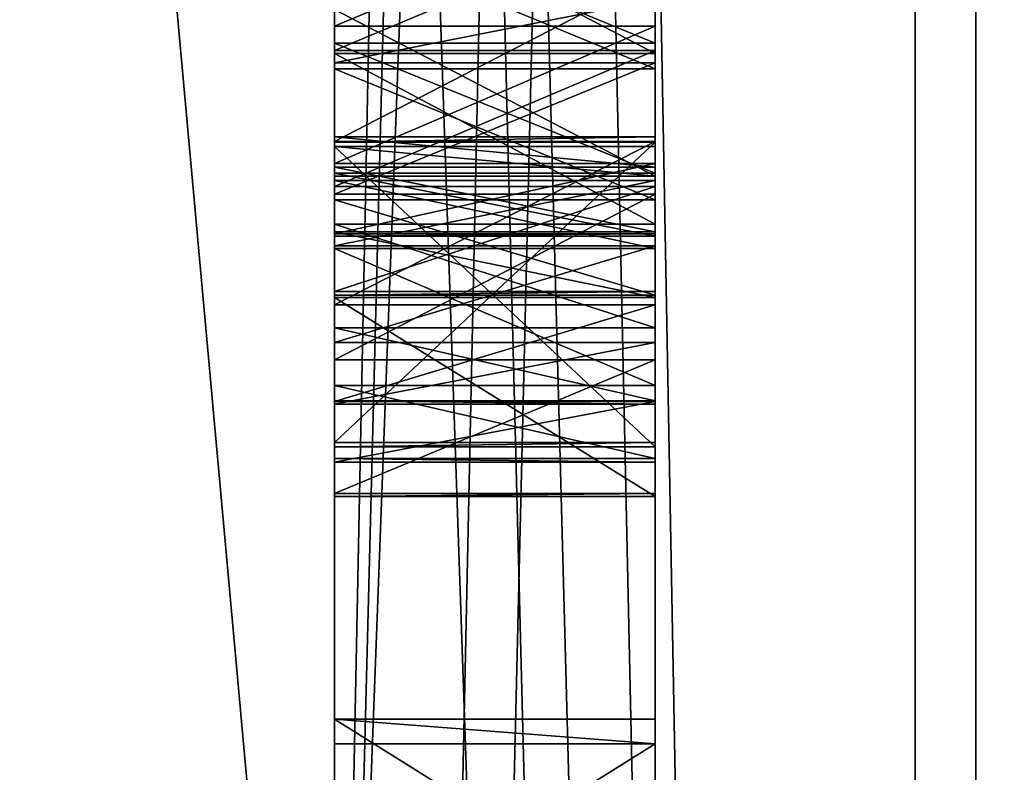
# Model space of a CAD drawing. Header units: millimetres. Extents: x -25 to 71, y -3 to 471.
# Tile 55 of 199: x 40.402 to 40.709, y 50.304 to 50.538. Entities that reach past the tile are written whole.
import ezdxf

# ---------------------------------------------------------------- set-up
doc = ezdxf.new("R2010")
doc.units = ezdxf.units.MM
doc.header["$LTSCALE"] = 65.185185
for name, color, linetype in [('100', 7, 'CONTINUOUS'), ('108', 7, 'CONTINUOUS'), ('109', 7, 'CONTINUOUS'), ('110', 7, 'CONTINUOUS'), ('111', 7, 'CONTINUOUS'), ('112', 7, 'CONTINUOUS'), ('113', 7, 'CONTINUOUS'), ('114', 7, 'CONTINUOUS'), ('117', 7, 'CONTINUOUS'), ('118', 7, 'CONTINUOUS'), ('197', 7, 'CONTINUOUS'), ('198', 7, 'CONTINUOUS'), ('203', 7, 'CONTINUOUS'), ('204', 7, 'CONTINUOUS'), ('205', 7, 'CONTINUOUS'), ('206', 7, 'CONTINUOUS'), ('207', 7, 'CONTINUOUS'), ('208', 7, 'CONTINUOUS'), ('209', 7, 'CONTINUOUS'), ('210', 7, 'CONTINUOUS'), ('211', 7, 'CONTINUOUS'), ('230', 7, 'CONTINUOUS'), ('231', 7, 'CONTINUOUS'), ('232', 7, 'CONTINUOUS'), ('233', 7, 'CONTINUOUS'), ('234', 7, 'CONTINUOUS'), ('235', 7, 'CONTINUOUS'), ('236', 7, 'CONTINUOUS'), ('237', 7, 'CONTINUOUS'), ('238', 7, 'CONTINUOUS'), ('239', 7, 'CONTINUOUS'), ('240', 7, 'CONTINUOUS'), ('241', 7, 'CONTINUOUS'), ('242', 7, 'CONTINUOUS'), ('243', 7, 'CONTINUOUS'), ('244', 7, 'CONTINUOUS'), ('262', 7, 'CONTINUOUS'), ('263', 7, 'CONTINUOUS'), ('264', 7, 'CONTINUOUS'), ('265', 7, 'CONTINUOUS'), ('266', 7, 'CONTINUOUS'), ('267', 7, 'CONTINUOUS'), ('268', 7, 'CONTINUOUS'), ('270', 7, 'CONTINUOUS'), ('271', 7, 'CONTINUOUS'), ('272', 7, 'CONTINUOUS'), ('273', 7, 'CONTINUOUS'), ('274', 7, 'CONTINUOUS'), ('275', 7, 'CONTINUOUS'), ('276', 7, 'CONTINUOUS'), ('277', 7, 'CONTINUOUS'), ('278', 7, 'CONTINUOUS'), ('279', 7, 'CONTINUOUS'), ('280', 7, 'CONTINUOUS'), ('281', 7, 'CONTINUOUS'), ('282', 7, 'CONTINUOUS'), ('283', 7, 'CONTINUOUS'), ('290', 7, 'CONTINUOUS'), ('3', 7, 'CONTINUOUS'), ('395', 7, 'CONTINUOUS'), ('397', 7, 'CONTINUOUS'), ('4', 7, 'CONTINUOUS'), ('402', 7, 'CONTINUOUS'), ('403', 7, 'CONTINUOUS'), ('777', 7, 'CONTINUOUS'), ('778', 7, 'CONTINUOUS'), ('782', 7, 'CONTINUOUS'), ('785', 7, 'CONTINUOUS'), ('786', 7, 'CONTINUOUS')]:
    doc.layers.add(name, color=color, linetype=linetype)

msp = doc.modelspace()

# ---------------------------------------------------------------- linework, layer by layer
at = {"layer": '100', "linetype": 'CONTINUOUS'}
for points in [[(40.5, 50, 21), (40.5, 62.34377, 16.98915), (0, 50, 21), (40.5, 50, 21)], [(0, 50, 21), (40.5, 62.34377, 16.98915), (7.70026, 56.10212, 20.09388), (0, 50, 21)], [(40.5, 62.34377, -16.98915), (40.5, 50, -21), (14.34294, 61.36611, -17.65819), (40.5, 62.34377, -16.98915)], [(14.34294, 61.36611, -17.65819), (40.5, 50, -21), (7.7028, 56.10413, -20.09327), (14.34294, 61.36611, -17.65819)], [(40.5, 50, -21), (0, 50, -21), (7.7028, 56.10413, -20.09327), (40.5, 50, -21)]]:
    msp.add_3dface(points, dxfattribs=at)
at = {"layer": '108', "linetype": 'CONTINUOUS'}
for points in [[(40.68118, 57.03009, -17.19714), (40.68118, 46.24891, -18.19596), (45.61021, 55.40424, -16.63253), (40.68118, 57.03009, -17.19714)], [(45.61021, 55.40424, -16.63253), (40.68118, 46.24891, -18.19596), (45.61021, 44.59576, -16.63253), (45.61021, 55.40424, -16.63253)]]:
    msp.add_3dface(points, dxfattribs=at)
at = {"layer": '109', "linetype": 'CONTINUOUS'}
for points in [[(40.7, 44.71581, -16.26307), (40.7, 55.28419, -16.26307), (45.5433, 44.71581, -16.26307), (40.7, 44.71581, -16.26307)], [(45.5433, 44.71581, -16.26307), (40.7, 55.28419, -16.26307), (45.5433, 55.28419, -16.26307), (45.5433, 44.71581, -16.26307)]]:
    msp.add_3dface(points, dxfattribs=at)
at = {"layer": '110', "linetype": 'CONTINUOUS'}
for points in [[(40.5, 55.03648, -15.49483), (40.5, 55.22419, -16.07227), (40.5, 50, -16.29282), (40.5, 55.03648, -15.49483)], [(40.5, 50, -16.29282), (40.5, 55.22419, -16.07227), (40.5, 50.61444, -16.33848), (40.5, 50, -16.29282)], [(40.5, 50, 16.29282), (40.5, 55.22419, 16.07227), (40.5, 55.03648, 15.49483), (40.5, 50, 16.29282)], [(40.5, 55.22419, 16.07227), (40.5, 50, 16.29282), (40.5, 49.35431, 16.3381), (40.5, 55.22419, 16.07227)], [(40.5, 50.54157, 16.34106), (40.5, 55.22419, 16.07227), (40.5, 49.40637, 16.33962), (40.5, 50.54157, 16.34106)], [(40.5, 55.22419, 16.07227), (40.5, 49.35431, 16.3381), (40.5, 49.40637, 16.33962), (40.5, 55.22419, 16.07227)], [(40.5, 52.64471, -16.69178), (40.5, 50, -16.9), (40.5, 50.62186, -16.83853), (40.5, 52.64471, -16.69178)], [(40.5, 50, 16.9), (40.5, 52.64471, 16.69178), (40.5, 50.43224, 16.84472), (40.5, 50, 16.9)], [(40.5, 50.43224, 16.84472), (40.5, 52.64471, 16.69178), (40.5, 50.48396, 16.83246), (40.5, 50.43224, 16.84472)], [(40.5, 50.48396, 16.83246), (40.5, 52.64471, 16.69178), (40.5, 50.52494, 16.80989), (40.5, 50.48396, 16.83246)], [(40.5, 50.52494, 16.80989), (40.5, 52.64471, 16.69178), (40.5, 50.54477, 16.77734), (40.5, 50.52494, 16.80989)], [(40.5, 50.62186, -16.83853), (40.5, 50, -16.9), (40.5, 50.58022, -16.84002), (40.5, 50.62186, -16.83853)], [(40.5, 44.77581, -16.07227), (40.5, 50, -16.29282), (40.5, 50.61444, -16.33848), (40.5, 44.77581, -16.07227)], [(40.5, 50.55198, -16.34071), (40.5, 44.77581, -16.07227), (40.5, 50.61444, -16.33848), (40.5, 50.55198, -16.34071)], [(40.5, 50, -16.9), (40.5, 50.32013, -16.84707), (40.5, 50.58022, -16.84002), (40.5, 50, -16.9)], [(40.5, 50.58022, -16.84002), (40.5, 50.32013, -16.84707), (40.5, 50.5278, -16.83125), (40.5, 50.58022, -16.84002)], [(40.5, 49.47925, -16.34176), (40.5, 44.77581, -16.07227), (40.5, 50.55198, -16.34071), (40.5, 49.47925, -16.34176)], [(40.5, 50.31248, -16.34713), (40.5, 49.47925, -16.34176), (40.5, 50.55198, -16.34071), (40.5, 50.31248, -16.34713)], [(40.5, 50.50031, -16.3532), (40.5, 50.31248, -16.34713), (40.5, 50.55198, -16.34071), (40.5, 50.50031, -16.3532)], [(40.5, 50.48951, 16.34268), (40.5, 50.54157, 16.34106), (40.5, 49.5209, 16.34298), (40.5, 50.48951, 16.34268)], [(40.5, 49.5209, 16.34298), (40.5, 50.54157, 16.34106), (40.5, 49.40637, 16.33962), (40.5, 49.5209, 16.34298)], [(40.5, 50.5278, -16.83125), (40.5, 50.32013, -16.84707), (40.5, 50.47461, -16.80121), (40.5, 50.5278, -16.83125)], [(40.5, 50.50014, 16.68294), (40.5, 50.40643, 16.68587), (40.5, 50.5018, 16.73611), (40.5, 50.50014, 16.68294)], [(40.5, 50.5018, 16.73611), (40.5, 50.40643, 16.68587), (40.5, 50.15549, 16.69081), (40.5, 50.5018, 16.73611)], [(40.5, 50.49238, 16.76833), (40.5, 50.5018, 16.73611), (40.5, 50.24683, 16.79501), (40.5, 50.49238, 16.76833)], [(40.5, 50.24683, 16.79501), (40.5, 50.5018, 16.73611), (40.5, 50.15549, 16.69081), (40.5, 50.24683, 16.79501)], [(40.5, 50.4494, -16.38695), (40.5, 50.31248, -16.34713), (40.5, 50.50031, -16.3532), (40.5, 50.4494, -16.38695)], [(40.5, 50.49881, 16.64041), (40.5, 50.48951, 16.34268), (40.5, 50.29165, 16.34742), (40.5, 50.49881, 16.64041)], [(40.5, 50.4051, 16.64334), (40.5, 50.49881, 16.64041), (40.5, 50.29165, 16.34742), (40.5, 50.4051, 16.64334)], [(40.5, 50.47222, 16.79025), (40.5, 50.49238, 16.76833), (40.5, 50.24683, 16.79501), (40.5, 50.47222, 16.79025)], [(40.5, 50.29165, 16.34742), (40.5, 50.48951, 16.34268), (40.5, 49.58338, 16.34481), (40.5, 50.29165, 16.34742)], [(40.5, 49.58338, 16.34481), (40.5, 50.48951, 16.34268), (40.5, 49.5209, 16.34298), (40.5, 49.58338, 16.34481)], [(40.5, 50.46702, -16.58858), (40.5, 50.48822, -16.59847), (40.5, 50.46778, -16.60984), (40.5, 50.46702, -16.58858)], [(40.5, 50.47461, -16.80121), (40.5, 50.32013, -16.84707), (40.5, 50.44224, -16.77043), (40.5, 50.47461, -16.80121)], [(40.5, 50.45173, 16.80153), (40.5, 50.47222, 16.79025), (40.5, 50.29891, 16.79417), (40.5, 50.45173, 16.80153)], [(40.5, 50.47222, 16.79025), (40.5, 50.24683, 16.79501), (40.5, 50.29891, 16.79417), (40.5, 50.47222, 16.79025)], [(40.5, 50.42424, -16.55817), (40.5, 50.46702, -16.58858), (40.5, 50.46778, -16.60984), (40.5, 50.42424, -16.55817)], [(40.5, 50.43768, -16.64285), (40.5, 50.42424, -16.55817), (40.5, 50.46778, -16.60984), (40.5, 50.43768, -16.64285)], [(40.5, 50.38959, 16.81412), (40.5, 50.45173, 16.80153), (40.5, 50.29891, 16.79417), (40.5, 50.38959, 16.81412)], [(40.5, 50.41931, -16.41996), (40.5, 50.31248, -16.34713), (40.5, 50.4494, -16.38695), (40.5, 50.41931, -16.41996)], [(40.5, 50.44224, -16.77043), (40.5, 50.32013, -16.84707), (40.5, 50.41952, -16.71802), (40.5, 50.44224, -16.77043)], [(40.5, 50.31248, -16.34713), (40.5, 50.42424, -16.55817), (40.5, 50.43768, -16.64285), (40.5, 50.31248, -16.34713)], [(40.5, 50.41838, -16.68612), (40.5, 50.31248, -16.34713), (40.5, 50.43768, -16.64285), (40.5, 50.41838, -16.68612)], [(40.5, 50.39059, 16.84602), (40.5, 50, 16.9), (40.5, 50.43224, 16.84472), (40.5, 50.39059, 16.84602)], [(40.5, 50.42424, -16.55817), (40.5, 50.31248, -16.34713), (40.5, 50.40152, -16.50576), (40.5, 50.42424, -16.55817)], [(40.5, 50.32013, -16.84707), (40.5, 50.31248, -16.34713), (40.5, 50.41952, -16.71802), (40.5, 50.32013, -16.84707)], [(40.5, 50.41952, -16.71802), (40.5, 50.31248, -16.34713), (40.5, 50.41838, -16.68612), (40.5, 50.41952, -16.71802)], [(40.5, 50.40038, -16.47386), (40.5, 50.31248, -16.34713), (40.5, 50.41931, -16.41996), (40.5, 50.40038, -16.47386)], [(40.5, 50.40643, 16.68587), (40.5, 50.4051, 16.64334), (40.5, 50.29718, 16.6878), (40.5, 50.40643, 16.68587)], [(40.5, 50.40643, 16.68587), (40.5, 50.29718, 16.6878), (40.5, 50.15549, 16.69081), (40.5, 50.40643, 16.68587)], [(40.5, 50.29718, 16.6878), (40.5, 50.4051, 16.64334), (40.5, 50.29165, 16.34742), (40.5, 50.29718, 16.6878)], [(40.5, 50.40152, -16.50576), (40.5, 50.31248, -16.34713), (40.5, 50.40038, -16.47386), (40.5, 50.40152, -16.50576)], [(40.5, 50, 16.9), (40.5, 50.39059, 16.84602), (40.5, 50.2477, 16.8482), (40.5, 50, 16.9)], [(40.5, 50.39059, 16.84602), (40.5, 50.38959, 16.81412), (40.5, 50.29977, 16.84735), (40.5, 50.39059, 16.84602)], [(40.5, 50.2477, 16.8482), (40.5, 50.39059, 16.84602), (40.5, 50.29977, 16.84735), (40.5, 50.2477, 16.8482)], [(40.5, 50.29977, 16.84735), (40.5, 50.38959, 16.81412), (40.5, 50.29891, 16.79417), (40.5, 50.29977, 16.84735)], [(40.5, 50.32013, -16.84707), (40.5, 50, -16.9), (40.5, 50.25764, -16.84803), (40.5, 50.32013, -16.84707)], [(40.5, 49.54172, -16.34391), (40.5, 49.47925, -16.34176), (40.5, 50.31248, -16.34713), (40.5, 49.54172, -16.34391)], [(40.5, 49.54172, -16.34391), (40.5, 50.31248, -16.34713), (40.5, 50.24999, -16.34809), (40.5, 49.54172, -16.34391)]]:
    msp.add_3dface(points, dxfattribs=at)
at = {"layer": '111', "linetype": 'CONTINUOUS'}
for points in [[(40.68118, 57.03009, 17.19714), (45.61021, 55.40424, 16.63253), (40.68118, 46.24891, 18.19596), (40.68118, 57.03009, 17.19714)], [(45.61021, 55.40424, 16.63253), (45.61021, 44.59576, 16.63253), (40.68118, 46.24891, 18.19596), (45.61021, 55.40424, 16.63253)]]:
    msp.add_3dface(points, dxfattribs=at)
at = {"layer": '112', "linetype": 'CONTINUOUS'}
for points in [[(40.7, 55.28419, 16.26307), (40.7, 44.71581, 16.26307), (45.5433, 55.28419, 16.26307), (40.7, 55.28419, 16.26307)], [(45.5433, 55.28419, 16.26307), (40.7, 44.71581, 16.26307), (45.5433, 44.71581, 16.26307), (45.5433, 55.28419, 16.26307)]]:
    msp.add_3dface(points, dxfattribs=at)
at = {"layer": '113', "linetype": 'CONTINUOUS'}
for points in [[(40.5, 47.92624, -19.7739), (40.5, 60.65578, -16.78577), (40.71787, 57.15094, -18.7652), (40.5, 47.92624, -19.7739)], [(40.5, 60.65578, 16.78577), (40.5, 47.92624, 19.7739), (40.71787, 57.15094, 18.7652), (40.5, 60.65578, 16.78577)], [(40.5, 47.92624, -19.7739), (40.71787, 57.15094, -18.7652), (40.71787, 45.24081, -19.50945), (40.5, 47.92624, -19.7739)], [(40.5, 47.92624, 19.7739), (40.71787, 45.24081, 19.50945), (40.71787, 57.15094, 18.7652), (40.5, 47.92624, 19.7739)]]:
    msp.add_3dface(points, dxfattribs=at)
at = {"layer": '114', "linetype": 'CONTINUOUS'}
for points in [[(40.5, 56.05461, 17.7748), (40.68118, 57.03009, 17.19714), (40.68118, 46.24891, 18.19596), (40.5, 56.05461, 17.7748)], [(40.5, 51.4969, -18.71794), (40.5, 49.94311, -18.77761), (40.68118, 57.03009, -17.19714), (40.5, 51.4969, -18.71794)], [(40.5, 49.94311, -18.77761), (40.5, 48.38964, -18.70852), (40.68118, 57.03009, -17.19714), (40.5, 49.94311, -18.77761)], [(40.5, 48.38964, -18.70852), (40.68118, 46.24891, -18.19596), (40.68118, 57.03009, -17.19714), (40.5, 48.38964, -18.70852)], [(40.5, 54.56317, 18.21481), (40.5, 56.05461, 17.7748), (40.68118, 46.24891, 18.19596), (40.5, 54.56317, 18.21481)], [(40.5, 53.04043, 18.52991), (40.5, 54.56317, 18.21481), (40.68118, 46.24891, 18.19596), (40.5, 53.04043, 18.52991)], [(40.5, 51.4969, 18.71794), (40.5, 53.04043, 18.52991), (40.68118, 46.24891, 18.19596), (40.5, 51.4969, 18.71794)], [(40.5, 49.94311, 18.77761), (40.5, 51.4969, 18.71794), (40.68118, 46.24891, 18.19596), (40.5, 49.94311, 18.77761)]]:
    msp.add_3dface(points, dxfattribs=at)
at = {"layer": '117', "linetype": 'CONTINUOUS'}
for points in [[(40.7, 55.28419, -16.26307), (40.7, 44.71581, -16.26307), (40.5, 52.64471, -16.69178), (40.7, 55.28419, -16.26307)], [(40.7, 44.71581, -16.26307), (40.5, 50, -16.9), (40.5, 52.64471, -16.69178), (40.7, 44.71581, -16.26307)]]:
    msp.add_3dface(points, dxfattribs=at)
at = {"layer": '118', "linetype": 'CONTINUOUS'}
for points in [[(40.5, 52.64471, 16.69178), (40.5, 50, 16.9), (40.7, 55.28419, 16.26307), (40.5, 52.64471, 16.69178)], [(40.5, 50, 16.9), (40.7, 44.71581, 16.26307), (40.7, 55.28419, 16.26307), (40.5, 50, 16.9)]]:
    msp.add_3dface(points, dxfattribs=at)
at = {"layer": '197', "linetype": 'CONTINUOUS'}
for points in [[(40.5, 50.31248, -16.34713), (40.5, 50.32013, -16.84707), (40.6, 50.31248, -16.34713), (40.5, 50.31248, -16.34713)], [(40.6, 50.31248, -16.34713), (40.5, 50.32013, -16.84707), (40.6, 50.32013, -16.84707), (40.6, 50.31248, -16.34713)]]:
    msp.add_3dface(points, dxfattribs=at)
at = {"layer": '198', "linetype": 'CONTINUOUS'}
for points in [[(40.5, 50.32013, -16.84707), (40.5, 50.25764, -16.84803), (40.6, 50.25764, -16.84803), (40.5, 50.32013, -16.84707)], [(40.6, 50.32013, -16.84707), (40.5, 50.32013, -16.84707), (40.6, 50.25764, -16.84803), (40.6, 50.32013, -16.84707)]]:
    msp.add_3dface(points, dxfattribs=at)
at = {"layer": '203', "linetype": 'CONTINUOUS'}
for points in [[(40.5, 50.24999, -16.34809), (40.5, 50.31248, -16.34713), (40.6, 50.31248, -16.34713), (40.5, 50.24999, -16.34809)], [(40.5, 50.24999, -16.34809), (40.6, 50.31248, -16.34713), (40.6, 50.24999, -16.34809), (40.5, 50.24999, -16.34809)]]:
    msp.add_3dface(points, dxfattribs=at)
at = {"layer": '204', "linetype": 'CONTINUOUS'}
for points in [[(40.5, 50.48822, -16.59847), (40.5, 50.46702, -16.58858), (40.6, 50.46702, -16.58858), (40.5, 50.48822, -16.59847)], [(40.6, 50.48822, -16.59847), (40.5, 50.48822, -16.59847), (40.6, 50.46702, -16.58858), (40.6, 50.48822, -16.59847)]]:
    msp.add_3dface(points, dxfattribs=at)
at = {"layer": '205', "linetype": 'CONTINUOUS'}
for points in [[(40.5, 50.46702, -16.58858), (40.5, 50.42424, -16.55817), (40.6, 50.42424, -16.55817), (40.5, 50.46702, -16.58858)], [(40.6, 50.46702, -16.58858), (40.5, 50.46702, -16.58858), (40.6, 50.42424, -16.55817), (40.6, 50.46702, -16.58858)]]:
    msp.add_3dface(points, dxfattribs=at)
at = {"layer": '206', "linetype": 'CONTINUOUS'}
for points in [[(40.5, 50.42424, -16.55817), (40.5, 50.40152, -16.50576), (40.6, 50.40152, -16.50576), (40.5, 50.42424, -16.55817)], [(40.6, 50.42424, -16.55817), (40.5, 50.42424, -16.55817), (40.6, 50.40152, -16.50576), (40.6, 50.42424, -16.55817)]]:
    msp.add_3dface(points, dxfattribs=at)
at = {"layer": '207', "linetype": 'CONTINUOUS'}
for points in [[(40.5, 50.40152, -16.50576), (40.5, 50.40038, -16.47386), (40.6, 50.40038, -16.47386), (40.5, 50.40152, -16.50576)], [(40.6, 50.40152, -16.50576), (40.5, 50.40152, -16.50576), (40.6, 50.40038, -16.47386), (40.6, 50.40152, -16.50576)]]:
    msp.add_3dface(points, dxfattribs=at)
at = {"layer": '208', "linetype": 'CONTINUOUS'}
for points in [[(40.5, 50.40038, -16.47386), (40.5, 50.41931, -16.41996), (40.6, 50.41931, -16.41996), (40.5, 50.40038, -16.47386)], [(40.6, 50.40038, -16.47386), (40.5, 50.40038, -16.47386), (40.6, 50.41931, -16.41996), (40.6, 50.40038, -16.47386)]]:
    msp.add_3dface(points, dxfattribs=at)
at = {"layer": '209', "linetype": 'CONTINUOUS'}
for points in [[(40.5, 50.41931, -16.41996), (40.5, 50.4494, -16.38695), (40.6, 50.4494, -16.38695), (40.5, 50.41931, -16.41996)], [(40.6, 50.41931, -16.41996), (40.5, 50.41931, -16.41996), (40.6, 50.4494, -16.38695), (40.6, 50.41931, -16.41996)]]:
    msp.add_3dface(points, dxfattribs=at)
at = {"layer": '210', "linetype": 'CONTINUOUS'}
for points in [[(40.5, 50.4494, -16.38695), (40.5, 50.50031, -16.3532), (40.6, 50.50031, -16.3532), (40.5, 50.4494, -16.38695)], [(40.6, 50.4494, -16.38695), (40.5, 50.4494, -16.38695), (40.6, 50.50031, -16.3532), (40.6, 50.4494, -16.38695)]]:
    msp.add_3dface(points, dxfattribs=at)
at = {"layer": '211', "linetype": 'CONTINUOUS'}
for points in [[(40.5, 50.50031, -16.3532), (40.5, 50.55198, -16.34071), (40.6, 50.55198, -16.34071), (40.5, 50.50031, -16.3532)], [(40.6, 50.50031, -16.3532), (40.5, 50.50031, -16.3532), (40.6, 50.55198, -16.34071), (40.6, 50.50031, -16.3532)]]:
    msp.add_3dface(points, dxfattribs=at)
at = {"layer": '230', "linetype": 'CONTINUOUS'}
for points in [[(40.5, 50.58022, -16.84002), (40.5, 50.5278, -16.83125), (40.6, 50.5278, -16.83125), (40.5, 50.58022, -16.84002)], [(40.6, 50.58022, -16.84002), (40.5, 50.58022, -16.84002), (40.6, 50.5278, -16.83125), (40.6, 50.58022, -16.84002)]]:
    msp.add_3dface(points, dxfattribs=at)
at = {"layer": '231', "linetype": 'CONTINUOUS'}
for points in [[(40.5, 50.5278, -16.83125), (40.5, 50.47461, -16.80121), (40.6, 50.47461, -16.80121), (40.5, 50.5278, -16.83125)], [(40.6, 50.5278, -16.83125), (40.5, 50.5278, -16.83125), (40.6, 50.47461, -16.80121), (40.6, 50.5278, -16.83125)]]:
    msp.add_3dface(points, dxfattribs=at)
at = {"layer": '232', "linetype": 'CONTINUOUS'}
for points in [[(40.5, 50.47461, -16.80121), (40.5, 50.44224, -16.77043), (40.6, 50.44224, -16.77043), (40.5, 50.47461, -16.80121)], [(40.6, 50.47461, -16.80121), (40.5, 50.47461, -16.80121), (40.6, 50.44224, -16.77043), (40.6, 50.47461, -16.80121)]]:
    msp.add_3dface(points, dxfattribs=at)
at = {"layer": '233', "linetype": 'CONTINUOUS'}
for points in [[(40.5, 50.44224, -16.77043), (40.5, 50.41952, -16.71802), (40.6, 50.41952, -16.71802), (40.5, 50.44224, -16.77043)], [(40.6, 50.44224, -16.77043), (40.5, 50.44224, -16.77043), (40.6, 50.41952, -16.71802), (40.6, 50.44224, -16.77043)]]:
    msp.add_3dface(points, dxfattribs=at)
at = {"layer": '234', "linetype": 'CONTINUOUS'}
for points in [[(40.5, 50.41952, -16.71802), (40.5, 50.41838, -16.68612), (40.6, 50.41838, -16.68612), (40.5, 50.41952, -16.71802)], [(40.6, 50.41952, -16.71802), (40.5, 50.41952, -16.71802), (40.6, 50.41838, -16.68612), (40.6, 50.41952, -16.71802)]]:
    msp.add_3dface(points, dxfattribs=at)
at = {"layer": '235', "linetype": 'CONTINUOUS'}
for points in [[(40.5, 50.41838, -16.68612), (40.5, 50.43768, -16.64285), (40.6, 50.43768, -16.64285), (40.5, 50.41838, -16.68612)], [(40.6, 50.41838, -16.68612), (40.5, 50.41838, -16.68612), (40.6, 50.43768, -16.64285), (40.6, 50.41838, -16.68612)]]:
    msp.add_3dface(points, dxfattribs=at)
at = {"layer": '236', "linetype": 'CONTINUOUS'}
for points in [[(40.5, 50.43768, -16.64285), (40.5, 50.46778, -16.60984), (40.6, 50.46778, -16.60984), (40.5, 50.43768, -16.64285)], [(40.6, 50.43768, -16.64285), (40.5, 50.43768, -16.64285), (40.6, 50.46778, -16.60984), (40.6, 50.43768, -16.64285)]]:
    msp.add_3dface(points, dxfattribs=at)
at = {"layer": '237', "linetype": 'CONTINUOUS'}
for points in [[(40.5, 50.46778, -16.60984), (40.5, 50.48822, -16.59847), (40.6, 50.48822, -16.59847), (40.5, 50.46778, -16.60984)], [(40.5, 50.46778, -16.60984), (40.6, 50.48822, -16.59847), (40.6, 50.46778, -16.60984), (40.5, 50.46778, -16.60984)]]:
    msp.add_3dface(points, dxfattribs=at)
at = {"layer": '238', "linetype": 'CONTINUOUS'}
for points in [[(40.6, 50.56429, -16.3935), (40.5, 50.56429, -16.3935), (40.6, 50.52303, -16.40561), (40.6, 50.56429, -16.3935)], [(40.6, 50.52303, -16.40561), (40.5, 50.56429, -16.3935), (40.5, 50.52303, -16.40561), (40.6, 50.52303, -16.40561)]]:
    msp.add_3dface(points, dxfattribs=at)
at = {"layer": '239', "linetype": 'CONTINUOUS'}
for points in [[(40.6, 50.52303, -16.40561), (40.5, 50.52303, -16.40561), (40.6, 50.48215, -16.42836), (40.6, 50.52303, -16.40561)], [(40.6, 50.48215, -16.42836), (40.5, 50.52303, -16.40561), (40.5, 50.48215, -16.42836), (40.6, 50.48215, -16.42836)]]:
    msp.add_3dface(points, dxfattribs=at)
at = {"layer": '240', "linetype": 'CONTINUOUS'}
for points in [[(40.6, 50.48215, -16.42836), (40.5, 50.48215, -16.42836), (40.6, 50.45243, -16.472), (40.6, 50.48215, -16.42836)], [(40.6, 50.45243, -16.472), (40.5, 50.48215, -16.42836), (40.5, 50.45243, -16.472), (40.6, 50.45243, -16.472)]]:
    msp.add_3dface(points, dxfattribs=at)
at = {"layer": '241', "linetype": 'CONTINUOUS'}
for points in [[(40.6, 50.45243, -16.472), (40.5, 50.45243, -16.472), (40.6, 50.45357, -16.5039), (40.6, 50.45243, -16.472)], [(40.6, 50.45357, -16.5039), (40.5, 50.45243, -16.472), (40.5, 50.45357, -16.5039), (40.6, 50.45357, -16.5039)]]:
    msp.add_3dface(points, dxfattribs=at)
at = {"layer": '242', "linetype": 'CONTINUOUS'}
for points in [[(40.6, 50.45357, -16.5039), (40.5, 50.45357, -16.5039), (40.6, 50.48632, -16.54531), (40.6, 50.45357, -16.5039)], [(40.6, 50.48632, -16.54531), (40.5, 50.45357, -16.5039), (40.5, 50.48632, -16.54531), (40.6, 50.48632, -16.54531)]]:
    msp.add_3dface(points, dxfattribs=at)
at = {"layer": '243', "linetype": 'CONTINUOUS'}
for points in [[(40.6, 50.48632, -16.54531), (40.5, 50.48632, -16.54531), (40.6, 50.52872, -16.56509), (40.6, 50.48632, -16.54531)], [(40.6, 50.52872, -16.56509), (40.5, 50.48632, -16.54531), (40.5, 50.52872, -16.56509), (40.6, 50.52872, -16.56509)]]:
    msp.add_3dface(points, dxfattribs=at)
at = {"layer": '244', "linetype": 'CONTINUOUS'}
for points in [[(40.6, 50.52872, -16.56509), (40.5, 50.52872, -16.56509), (40.6, 50.57074, -16.57423), (40.6, 50.52872, -16.56509)], [(40.6, 50.57074, -16.57423), (40.5, 50.52872, -16.56509), (40.5, 50.57074, -16.57423), (40.6, 50.57074, -16.57423)]]:
    msp.add_3dface(points, dxfattribs=at)
at = {"layer": '262', "linetype": 'CONTINUOUS'}
for points in [[(40.6, 50.57226, -16.61676), (40.5, 50.57226, -16.61676), (40.6, 50.531, -16.62888), (40.6, 50.57226, -16.61676)], [(40.6, 50.531, -16.62888), (40.5, 50.57226, -16.61676), (40.5, 50.531, -16.62888), (40.6, 50.531, -16.62888)]]:
    msp.add_3dface(points, dxfattribs=at)
at = {"layer": '263', "linetype": 'CONTINUOUS'}
for points in [[(40.6, 50.531, -16.62888), (40.5, 50.531, -16.62888), (40.6, 50.49049, -16.66226), (40.6, 50.531, -16.62888)], [(40.6, 50.49049, -16.66226), (40.5, 50.531, -16.62888), (40.5, 50.49049, -16.66226), (40.6, 50.49049, -16.66226)]]:
    msp.add_3dface(points, dxfattribs=at)
at = {"layer": '264', "linetype": 'CONTINUOUS'}
for points in [[(40.6, 50.49049, -16.66226), (40.5, 50.49049, -16.66226), (40.6, 50.47081, -16.69489), (40.6, 50.49049, -16.66226)], [(40.6, 50.47081, -16.69489), (40.5, 50.49049, -16.66226), (40.5, 50.47081, -16.69489), (40.6, 50.47081, -16.69489)]]:
    msp.add_3dface(points, dxfattribs=at)
at = {"layer": '265', "linetype": 'CONTINUOUS'}
for points in [[(40.6, 50.47081, -16.69489), (40.5, 50.47081, -16.69489), (40.6, 50.47157, -16.71616), (40.6, 50.47081, -16.69489)], [(40.6, 50.47157, -16.71616), (40.5, 50.47081, -16.69489), (40.5, 50.47157, -16.71616), (40.6, 50.47157, -16.71616)]]:
    msp.add_3dface(points, dxfattribs=at)
at = {"layer": '266', "linetype": 'CONTINUOUS'}
for points in [[(40.6, 50.47157, -16.71616), (40.5, 50.47157, -16.71616), (40.6, 50.49353, -16.74731), (40.6, 50.47157, -16.71616)], [(40.6, 50.49353, -16.74731), (40.5, 50.47157, -16.71616), (40.5, 50.49353, -16.74731), (40.6, 50.49353, -16.74731)]]:
    msp.add_3dface(points, dxfattribs=at)
at = {"layer": '267', "linetype": 'CONTINUOUS'}
for points in [[(40.6, 50.49353, -16.74731), (40.5, 50.49353, -16.74731), (40.6, 50.53631, -16.77772), (40.6, 50.49353, -16.74731)], [(40.6, 50.53631, -16.77772), (40.5, 50.49353, -16.74731), (40.5, 50.53631, -16.77772), (40.6, 50.53631, -16.77772)]]:
    msp.add_3dface(points, dxfattribs=at)
at = {"layer": '268', "linetype": 'CONTINUOUS'}
for points in [[(40.6, 50.53631, -16.77772), (40.5, 50.53631, -16.77772), (40.6, 50.57833, -16.78686), (40.6, 50.53631, -16.77772)], [(40.6, 50.57833, -16.78686), (40.5, 50.53631, -16.77772), (40.5, 50.57833, -16.78686), (40.6, 50.57833, -16.78686)]]:
    msp.add_3dface(points, dxfattribs=at)
at = {"layer": '270', "linetype": 'CONTINUOUS'}
for points in [[(40.5, 50.48951, 16.34268), (40.5, 50.49881, 16.64041), (40.6, 50.48951, 16.34268), (40.5, 50.48951, 16.34268)], [(40.6, 50.48951, 16.34268), (40.5, 50.49881, 16.64041), (40.6, 50.49881, 16.64041), (40.6, 50.48951, 16.34268)]]:
    msp.add_3dface(points, dxfattribs=at)
at = {"layer": '271', "linetype": 'CONTINUOUS'}
for points in [[(40.5, 50.49881, 16.64041), (40.5, 50.4051, 16.64334), (40.6, 50.4051, 16.64334), (40.5, 50.49881, 16.64041)], [(40.6, 50.49881, 16.64041), (40.5, 50.49881, 16.64041), (40.6, 50.4051, 16.64334), (40.6, 50.49881, 16.64041)]]:
    msp.add_3dface(points, dxfattribs=at)
at = {"layer": '272', "linetype": 'CONTINUOUS'}
for points in [[(40.5, 50.4051, 16.64334), (40.5, 50.40643, 16.68587), (40.6, 50.40643, 16.68587), (40.5, 50.4051, 16.64334)], [(40.6, 50.4051, 16.64334), (40.5, 50.4051, 16.64334), (40.6, 50.40643, 16.68587), (40.6, 50.4051, 16.64334)]]:
    msp.add_3dface(points, dxfattribs=at)
at = {"layer": '273', "linetype": 'CONTINUOUS'}
for points in [[(40.5, 50.40643, 16.68587), (40.5, 50.50014, 16.68294), (40.6, 50.50014, 16.68294), (40.5, 50.40643, 16.68587)], [(40.6, 50.40643, 16.68587), (40.5, 50.40643, 16.68587), (40.6, 50.50014, 16.68294), (40.6, 50.40643, 16.68587)]]:
    msp.add_3dface(points, dxfattribs=at)
at = {"layer": '274', "linetype": 'CONTINUOUS'}
for points in [[(40.5, 50.50014, 16.68294), (40.5, 50.5018, 16.73611), (40.6, 50.5018, 16.73611), (40.5, 50.50014, 16.68294)], [(40.6, 50.50014, 16.68294), (40.5, 50.50014, 16.68294), (40.6, 50.5018, 16.73611), (40.6, 50.50014, 16.68294)]]:
    msp.add_3dface(points, dxfattribs=at)
at = {"layer": '275', "linetype": 'CONTINUOUS'}
for points in [[(40.5, 50.5018, 16.73611), (40.5, 50.49238, 16.76833), (40.6, 50.49238, 16.76833), (40.5, 50.5018, 16.73611)], [(40.6, 50.5018, 16.73611), (40.5, 50.5018, 16.73611), (40.6, 50.49238, 16.76833), (40.6, 50.5018, 16.73611)]]:
    msp.add_3dface(points, dxfattribs=at)
at = {"layer": '276', "linetype": 'CONTINUOUS'}
for points in [[(40.5, 50.49238, 16.76833), (40.5, 50.47222, 16.79025), (40.6, 50.47222, 16.79025), (40.5, 50.49238, 16.76833)], [(40.6, 50.49238, 16.76833), (40.5, 50.49238, 16.76833), (40.6, 50.47222, 16.79025), (40.6, 50.49238, 16.76833)]]:
    msp.add_3dface(points, dxfattribs=at)
at = {"layer": '277', "linetype": 'CONTINUOUS'}
for points in [[(40.5, 50.47222, 16.79025), (40.5, 50.45173, 16.80153), (40.6, 50.45173, 16.80153), (40.5, 50.47222, 16.79025)], [(40.6, 50.47222, 16.79025), (40.5, 50.47222, 16.79025), (40.6, 50.45173, 16.80153), (40.6, 50.47222, 16.79025)]]:
    msp.add_3dface(points, dxfattribs=at)
at = {"layer": '278', "linetype": 'CONTINUOUS'}
for points in [[(40.5, 50.45173, 16.80153), (40.5, 50.38959, 16.81412), (40.6, 50.38959, 16.81412), (40.5, 50.45173, 16.80153)], [(40.6, 50.45173, 16.80153), (40.5, 50.45173, 16.80153), (40.6, 50.38959, 16.81412), (40.6, 50.45173, 16.80153)]]:
    msp.add_3dface(points, dxfattribs=at)
at = {"layer": '279', "linetype": 'CONTINUOUS'}
for points in [[(40.5, 50.38959, 16.81412), (40.5, 50.39059, 16.84602), (40.6, 50.39059, 16.84602), (40.5, 50.38959, 16.81412)], [(40.6, 50.38959, 16.81412), (40.5, 50.38959, 16.81412), (40.6, 50.39059, 16.84602), (40.6, 50.38959, 16.81412)]]:
    msp.add_3dface(points, dxfattribs=at)
at = {"layer": '280', "linetype": 'CONTINUOUS'}
for points in [[(40.5, 50.39059, 16.84602), (40.5, 50.43224, 16.84472), (40.6, 50.43224, 16.84472), (40.5, 50.39059, 16.84602)], [(40.6, 50.39059, 16.84602), (40.5, 50.39059, 16.84602), (40.6, 50.43224, 16.84472), (40.6, 50.39059, 16.84602)]]:
    msp.add_3dface(points, dxfattribs=at)
at = {"layer": '281', "linetype": 'CONTINUOUS'}
for points in [[(40.5, 50.43224, 16.84472), (40.5, 50.48396, 16.83246), (40.6, 50.48396, 16.83246), (40.5, 50.43224, 16.84472)], [(40.6, 50.43224, 16.84472), (40.5, 50.43224, 16.84472), (40.6, 50.48396, 16.83246), (40.6, 50.43224, 16.84472)]]:
    msp.add_3dface(points, dxfattribs=at)
at = {"layer": '282', "linetype": 'CONTINUOUS'}
for points in [[(40.5, 50.48396, 16.83246), (40.5, 50.52494, 16.80989), (40.6, 50.52494, 16.80989), (40.5, 50.48396, 16.83246)], [(40.6, 50.48396, 16.83246), (40.5, 50.48396, 16.83246), (40.6, 50.52494, 16.80989), (40.6, 50.48396, 16.83246)]]:
    msp.add_3dface(points, dxfattribs=at)
at = {"layer": '283', "linetype": 'CONTINUOUS'}
for points in [[(40.5, 50.52494, 16.80989), (40.5, 50.54477, 16.77734), (40.6, 50.54477, 16.77734), (40.5, 50.52494, 16.80989)], [(40.6, 50.52494, 16.80989), (40.5, 50.52494, 16.80989), (40.6, 50.54477, 16.77734), (40.6, 50.52494, 16.80989)]]:
    msp.add_3dface(points, dxfattribs=at)
at = {"layer": '290', "linetype": 'CONTINUOUS'}
for points in [[(40.5, 50.54157, 16.34106), (40.5, 50.48951, 16.34268), (40.6, 50.48951, 16.34268), (40.5, 50.54157, 16.34106)], [(40.5, 50.54157, 16.34106), (40.6, 50.48951, 16.34268), (40.6, 50.54157, 16.34106), (40.5, 50.54157, 16.34106)]]:
    msp.add_3dface(points, dxfattribs=at)
at = {"layer": '3', "color": 7, "linetype": 'CONTINUOUS', "true_color": 0x0833a0}
for points in [[(39.5, 50, 18.75), (39.5, 61.02112, 15.16896), (40.5, 50, 18.75), (39.5, 50, 18.75)], [(40.5, 50, 18.75), (39.5, 61.02112, 15.16896), (40.5, 52.93336, 18.51913), (40.5, 50, 18.75)], [(39.5, 61.02112, -15.16896), (39.5, 50, -18.75), (40.5, 61.02109, -15.16898), (39.5, 61.02112, -15.16896)], [(40.5, 61.02109, -15.16898), (39.5, 50, -18.75), (40.5, 58.51266, -16.7062), (40.5, 61.02109, -15.16898)], [(40.5, 58.51266, -16.7062), (39.5, 50, -18.75), (40.5, 55.79441, -17.83219), (40.5, 58.51266, -16.7062)], [(40.5, 55.79441, -17.83219), (39.5, 50, -18.75), (40.5, 52.93336, -18.51913), (40.5, 55.79441, -17.83219)], [(40.5, 52.93336, -18.51913), (39.5, 50, -18.75), (40.5, 50, -18.75), (40.5, 52.93336, -18.51913)]]:
    msp.add_3dface(points, dxfattribs=at)
at = {"layer": '395', "linetype": 'CONTINUOUS'}
for points in [[(40.6, 45.01876, -15.33067), (41.45359, 54.82895, -14.86197), (40.6, 54.98124, -15.33067), (40.6, 45.01876, -15.33067)], [(41.45359, 45.17105, -14.86197), (41.45359, 54.82895, -14.86197), (40.6, 45.01876, -15.33067), (41.45359, 45.17105, -14.86197)]]:
    msp.add_3dface(points, dxfattribs=at)
at = {"layer": '397', "linetype": 'CONTINUOUS'}
for points in [[(41.45359, 54.82895, 14.86197), (41.45359, 45.17105, 14.86197), (40.6, 54.98124, 15.33067), (41.45359, 54.82895, 14.86197)], [(40.6, 54.98124, 15.33067), (41.45359, 45.17105, 14.86197), (40.6, 45.01876, 15.33067), (40.6, 54.98124, 15.33067)]]:
    msp.add_3dface(points, dxfattribs=at)
at = {"layer": '4', "color": 7, "linetype": 'CONTINUOUS', "true_color": 0x0833a0}
for points in [[(40.5, 50, -21), (40.5, 62.34377, -16.98915), (40.5, 60.65578, -16.78577), (40.5, 50, -21)], [(40.5, 62.34377, 16.98915), (40.5, 50, 21), (40.5, 60.65578, 16.78577), (40.5, 62.34377, 16.98915)], [(40.5, 47.92624, -19.7739), (40.5, 50, -21), (40.5, 60.65578, -16.78577), (40.5, 47.92624, -19.7739)], [(40.5, 60.65578, 16.78577), (40.5, 50, 21), (40.5, 47.92624, 19.7739), (40.5, 60.65578, 16.78577)], [(40.5, 50, 18.75), (40.5, 52.93336, 18.51913), (40.5, 51.4969, 18.71794), (40.5, 50, 18.75)], [(40.5, 52.93336, -18.51913), (40.5, 50, -18.75), (40.5, 51.4969, -18.71794), (40.5, 52.93336, -18.51913)], [(40.5, 49.94311, 18.77761), (40.5, 50, 18.75), (40.5, 51.4969, 18.71794), (40.5, 49.94311, 18.77761)], [(40.5, 51.4969, -18.71794), (40.5, 50, -18.75), (40.5, 49.94311, -18.77761), (40.5, 51.4969, -18.71794)]]:
    msp.add_3dface(points, dxfattribs=at)
at = {"layer": '402', "linetype": 'CONTINUOUS'}
for points in [[(40.5, 55.03648, -15.49483), (40.5, 50, -16.29282), (40.6, 54.98124, -15.33067), (40.5, 55.03648, -15.49483)], [(40.5, 50, -16.29282), (40.6, 45.01876, -15.33067), (40.6, 54.98124, -15.33067), (40.5, 50, -16.29282)]]:
    msp.add_3dface(points, dxfattribs=at)
at = {"layer": '403', "linetype": 'CONTINUOUS'}
for points in [[(40.5, 50, 16.29282), (40.5, 55.03648, 15.49483), (40.6, 54.98124, 15.33067), (40.5, 50, 16.29282)], [(40.5, 50, 16.29282), (40.6, 54.98124, 15.33067), (40.6, 45.01876, 15.33067), (40.5, 50, 16.29282)]]:
    msp.add_3dface(points, dxfattribs=at)
at = {"layer": '777', "linetype": 'CONTINUOUS'}
for points in [[(40.5, 50.52872, -16.56509), (40.5, 50.56429, -16.3935), (40.5, 50.57074, -16.57423), (40.5, 50.52872, -16.56509)], [(40.5, 50.52303, -16.40561), (40.5, 50.56429, -16.3935), (40.5, 50.52872, -16.56509), (40.5, 50.52303, -16.40561)], [(40.5, 50.48632, -16.54531), (40.5, 50.52303, -16.40561), (40.5, 50.52872, -16.56509), (40.5, 50.48632, -16.54531)], [(40.5, 50.48215, -16.42836), (40.5, 50.52303, -16.40561), (40.5, 50.48632, -16.54531), (40.5, 50.48215, -16.42836)], [(40.5, 50.45357, -16.5039), (40.5, 50.48215, -16.42836), (40.5, 50.48632, -16.54531), (40.5, 50.45357, -16.5039)], [(40.5, 50.45243, -16.472), (40.5, 50.48215, -16.42836), (40.5, 50.45357, -16.5039), (40.5, 50.45243, -16.472)]]:
    msp.add_3dface(points, dxfattribs=at)
at = {"layer": '778', "linetype": 'CONTINUOUS'}
for points in [[(40.5, 50.53631, -16.77772), (40.5, 50.57226, -16.61676), (40.5, 50.57833, -16.78686), (40.5, 50.53631, -16.77772)], [(40.5, 50.531, -16.62888), (40.5, 50.57226, -16.61676), (40.5, 50.53631, -16.77772), (40.5, 50.531, -16.62888)], [(40.5, 50.49353, -16.74731), (40.5, 50.531, -16.62888), (40.5, 50.53631, -16.77772), (40.5, 50.49353, -16.74731)], [(40.5, 50.49049, -16.66226), (40.5, 50.531, -16.62888), (40.5, 50.49353, -16.74731), (40.5, 50.49049, -16.66226)], [(40.5, 50.47157, -16.71616), (40.5, 50.49049, -16.66226), (40.5, 50.49353, -16.74731), (40.5, 50.47157, -16.71616)], [(40.5, 50.47081, -16.69489), (40.5, 50.49049, -16.66226), (40.5, 50.47157, -16.71616), (40.5, 50.47081, -16.69489)]]:
    msp.add_3dface(points, dxfattribs=at)
at = {"layer": '782', "linetype": 'CONTINUOUS'}
for points in [[(40.6, 50.31248, -16.34713), (40.6, 50.32013, -16.84707), (40.6, 50.24999, -16.34809), (40.6, 50.31248, -16.34713)], [(40.6, 50.32013, -16.84707), (40.6, 50.25764, -16.84803), (40.6, 50.194, -16.77453), (40.6, 50.32013, -16.84707)], [(40.6, 50.32013, -16.84707), (40.6, 50.194, -16.77453), (40.6, 50.25633, -16.76293), (40.6, 50.32013, -16.84707)], [(40.6, 50.32013, -16.84707), (40.6, 50.25633, -16.76293), (40.6, 50.24999, -16.34809), (40.6, 50.32013, -16.84707)]]:
    msp.add_3dface(points, dxfattribs=at)
at = {"layer": '785', "linetype": 'CONTINUOUS'}
for points in [[(40.6, 50.49881, 16.64041), (40.6, 50.4051, 16.64334), (40.6, 50.65631, 16.67807), (40.6, 50.49881, 16.64041)], [(40.6, 50.49881, 16.64041), (40.6, 50.65631, 16.67807), (40.6, 50.55087, 16.63879), (40.6, 50.49881, 16.64041)], [(40.6, 50.4051, 16.64334), (40.6, 50.55219, 16.68132), (40.6, 50.65631, 16.67807), (40.6, 50.4051, 16.64334)], [(40.6, 50.5018, 16.73611), (40.6, 50.49238, 16.76833), (40.6, 50.55419, 16.74512), (40.6, 50.5018, 16.73611)], [(40.6, 50.5018, 16.73611), (40.6, 50.55419, 16.74512), (40.6, 50.55219, 16.68132), (40.6, 50.5018, 16.73611)], [(40.6, 50.49238, 16.76833), (40.6, 50.54477, 16.77734), (40.6, 50.55419, 16.74512), (40.6, 50.49238, 16.76833)], [(40.6, 50.4051, 16.64334), (40.6, 50.50014, 16.68294), (40.6, 50.55219, 16.68132), (40.6, 50.4051, 16.64334)], [(40.6, 50.50014, 16.68294), (40.6, 50.5018, 16.73611), (40.6, 50.55219, 16.68132), (40.6, 50.50014, 16.68294)], [(40.6, 50.48951, 16.34268), (40.6, 50.49881, 16.64041), (40.6, 50.55087, 16.63879), (40.6, 50.48951, 16.34268)], [(40.6, 50.48951, 16.34268), (40.6, 50.55087, 16.63879), (40.6, 50.54157, 16.34106), (40.6, 50.48951, 16.34268)], [(40.6, 50.49238, 16.76833), (40.6, 50.47222, 16.79025), (40.6, 50.54477, 16.77734), (40.6, 50.49238, 16.76833)], [(40.6, 50.47222, 16.79025), (40.6, 50.45173, 16.80153), (40.6, 50.54477, 16.77734), (40.6, 50.47222, 16.79025)], [(40.6, 50.45173, 16.80153), (40.6, 50.52494, 16.80989), (40.6, 50.54477, 16.77734), (40.6, 50.45173, 16.80153)], [(40.6, 50.45173, 16.80153), (40.6, 50.38959, 16.81412), (40.6, 50.52494, 16.80989), (40.6, 50.45173, 16.80153)], [(40.6, 50.38959, 16.81412), (40.6, 50.48396, 16.83246), (40.6, 50.52494, 16.80989), (40.6, 50.38959, 16.81412)], [(40.6, 50.4051, 16.64334), (40.6, 50.40643, 16.68587), (40.6, 50.50014, 16.68294), (40.6, 50.4051, 16.64334)], [(40.6, 50.38959, 16.81412), (40.6, 50.39059, 16.84602), (40.6, 50.48396, 16.83246), (40.6, 50.38959, 16.81412)], [(40.6, 50.39059, 16.84602), (40.6, 50.43224, 16.84472), (40.6, 50.48396, 16.83246), (40.6, 50.39059, 16.84602)]]:
    msp.add_3dface(points, dxfattribs=at)
at = {"layer": '786', "linetype": 'CONTINUOUS'}
for points in [[(40.6, 50.72445, -16.79229), (40.6, 50.67354, -16.82604), (40.6, 50.47461, -16.80121), (40.6, 50.72445, -16.79229)], [(40.6, 50.72445, -16.79229), (40.6, 50.47461, -16.80121), (40.6, 50.57833, -16.78686), (40.6, 50.72445, -16.79229)], [(40.6, 50.4494, -16.38695), (40.6, 50.50031, -16.3532), (40.6, 50.72006, -16.37729), (40.6, 50.4494, -16.38695)], [(40.6, 50.4494, -16.38695), (40.6, 50.72006, -16.37729), (40.6, 50.60593, -16.39201), (40.6, 50.4494, -16.38695)], [(40.6, 50.50031, -16.3532), (40.6, 50.66687, -16.34725), (40.6, 50.72006, -16.37729), (40.6, 50.50031, -16.3532)], [(40.6, 50.48822, -16.59847), (40.6, 50.69642, -16.59104), (40.6, 50.71762, -16.60092), (40.6, 50.48822, -16.59847)], [(40.6, 50.48822, -16.59847), (40.6, 50.71762, -16.60092), (40.6, 50.46778, -16.60984), (40.6, 50.48822, -16.59847)], [(40.6, 50.46778, -16.60984), (40.6, 50.71762, -16.60092), (40.6, 50.6139, -16.61527), (40.6, 50.46778, -16.60984)], [(40.6, 50.46702, -16.58858), (40.6, 50.71686, -16.57966), (40.6, 50.69642, -16.59104), (40.6, 50.46702, -16.58858)], [(40.6, 50.71686, -16.57966), (40.6, 50.46702, -16.58858), (40.6, 50.57074, -16.57423), (40.6, 50.71686, -16.57966)], [(40.6, 50.48822, -16.59847), (40.6, 50.46702, -16.58858), (40.6, 50.69642, -16.59104), (40.6, 50.48822, -16.59847)], [(40.6, 50.67354, -16.82604), (40.6, 50.62186, -16.83853), (40.6, 50.5278, -16.83125), (40.6, 50.67354, -16.82604)], [(40.6, 50.67354, -16.82604), (40.6, 50.5278, -16.83125), (40.6, 50.47461, -16.80121), (40.6, 50.67354, -16.82604)], [(40.6, 50.50031, -16.3532), (40.6, 50.55198, -16.34071), (40.6, 50.66687, -16.34725), (40.6, 50.50031, -16.3532)], [(40.6, 50.62186, -16.83853), (40.6, 50.58022, -16.84002), (40.6, 50.5278, -16.83125), (40.6, 50.62186, -16.83853)], [(40.6, 50.46778, -16.60984), (40.6, 50.6139, -16.61527), (40.6, 50.57226, -16.61676), (40.6, 50.46778, -16.60984)], [(40.6, 50.56429, -16.3935), (40.6, 50.4494, -16.38695), (40.6, 50.60593, -16.39201), (40.6, 50.56429, -16.3935)], [(40.6, 50.47461, -16.80121), (40.6, 50.44224, -16.77043), (40.6, 50.57833, -16.78686), (40.6, 50.47461, -16.80121)], [(40.6, 50.44224, -16.77043), (40.6, 50.53631, -16.77772), (40.6, 50.57833, -16.78686), (40.6, 50.44224, -16.77043)], [(40.6, 50.46778, -16.60984), (40.6, 50.57226, -16.61676), (40.6, 50.531, -16.62888), (40.6, 50.46778, -16.60984)], [(40.6, 50.46702, -16.58858), (40.6, 50.42424, -16.55817), (40.6, 50.57074, -16.57423), (40.6, 50.46702, -16.58858)], [(40.6, 50.42424, -16.55817), (40.6, 50.52872, -16.56509), (40.6, 50.57074, -16.57423), (40.6, 50.42424, -16.55817)], [(40.6, 50.4494, -16.38695), (40.6, 50.56429, -16.3935), (40.6, 50.52303, -16.40561), (40.6, 50.4494, -16.38695)], [(40.6, 50.44224, -16.77043), (40.6, 50.49353, -16.74731), (40.6, 50.53631, -16.77772), (40.6, 50.44224, -16.77043)], [(40.6, 50.43768, -16.64285), (40.6, 50.46778, -16.60984), (40.6, 50.531, -16.62888), (40.6, 50.43768, -16.64285)], [(40.6, 50.43768, -16.64285), (40.6, 50.531, -16.62888), (40.6, 50.49049, -16.66226), (40.6, 50.43768, -16.64285)], [(40.6, 50.42424, -16.55817), (40.6, 50.48632, -16.54531), (40.6, 50.52872, -16.56509), (40.6, 50.42424, -16.55817)], [(40.6, 50.41931, -16.41996), (40.6, 50.4494, -16.38695), (40.6, 50.52303, -16.40561), (40.6, 50.41931, -16.41996)], [(40.6, 50.41931, -16.41996), (40.6, 50.52303, -16.40561), (40.6, 50.48215, -16.42836), (40.6, 50.41931, -16.41996)], [(40.6, 50.44224, -16.77043), (40.6, 50.41952, -16.71802), (40.6, 50.49353, -16.74731), (40.6, 50.44224, -16.77043)], [(40.6, 50.41952, -16.71802), (40.6, 50.47157, -16.71616), (40.6, 50.49353, -16.74731), (40.6, 50.41952, -16.71802)], [(40.6, 50.41838, -16.68612), (40.6, 50.43768, -16.64285), (40.6, 50.49049, -16.66226), (40.6, 50.41838, -16.68612)], [(40.6, 50.41838, -16.68612), (40.6, 50.49049, -16.66226), (40.6, 50.47081, -16.69489), (40.6, 50.41838, -16.68612)], [(40.6, 50.42424, -16.55817), (40.6, 50.40152, -16.50576), (40.6, 50.48632, -16.54531), (40.6, 50.42424, -16.55817)], [(40.6, 50.40152, -16.50576), (40.6, 50.45357, -16.5039), (40.6, 50.48632, -16.54531), (40.6, 50.40152, -16.50576)], [(40.6, 50.41931, -16.41996), (40.6, 50.48215, -16.42836), (40.6, 50.45243, -16.472), (40.6, 50.41931, -16.41996)], [(40.6, 50.41952, -16.71802), (40.6, 50.41838, -16.68612), (40.6, 50.47157, -16.71616), (40.6, 50.41952, -16.71802)], [(40.6, 50.41838, -16.68612), (40.6, 50.47081, -16.69489), (40.6, 50.47157, -16.71616), (40.6, 50.41838, -16.68612)], [(40.6, 50.40152, -16.50576), (40.6, 50.40038, -16.47386), (40.6, 50.45357, -16.5039), (40.6, 50.40152, -16.50576)], [(40.6, 50.40038, -16.47386), (40.6, 50.45243, -16.472), (40.6, 50.45357, -16.5039), (40.6, 50.40038, -16.47386)], [(40.6, 50.40038, -16.47386), (40.6, 50.41931, -16.41996), (40.6, 50.45243, -16.472), (40.6, 50.40038, -16.47386)]]:
    msp.add_3dface(points, dxfattribs=at)

doc.saveas('drawing.dxf')
